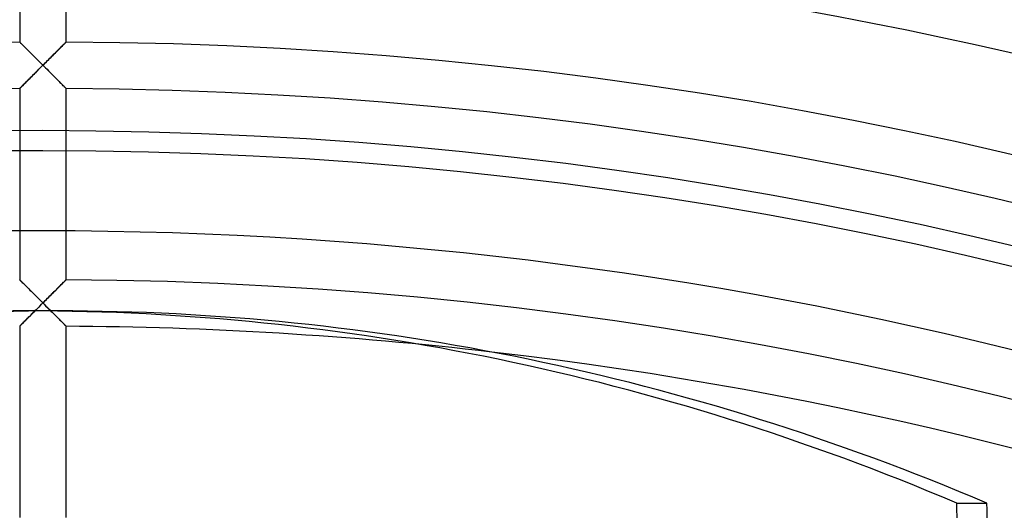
# Model space of a CAD drawing. Header units: millimetres. Extents: x -250 to 250, y -250 to 250.
# Tile 22 of 26: x -1 to 48, y 186 to 211. Entities that reach past the tile are written whole.
import ezdxf

# ---------------------------------------------------------------- set-up
doc = ezdxf.new("R2010")
doc.units = ezdxf.units.MM
doc.layers.add('HIDDEN', color=7, linetype='Continuous')
doc.layers.add('THICK', color=7, linetype='Continuous')

msp = doc.modelspace()

# ---------------------------------------------------------------- linework, layer by layer
at = {"layer": 'HIDDEN'}
for p, q in [((-1.16, 218.97), (-1.16, 209.423)), ((1.16, 209.423), (1.16, 218.97)), ((-1.157, 209.421), (-1.16, 209.423)), ((-1.16, 209.423), (-1.157, 209.42)), ((-1.149, 209.412), (-1.157, 209.421)), ((-1.157, 209.42), (-1.148, 209.411)), ((-1.135, 209.399), (-1.149, 209.412)), ((-1.148, 209.411), (-1.133, 209.397)), ((-1.116, 209.38), (-1.135, 209.399)), ((-1.133, 209.397), (-1.113, 209.376)), ((-1.092, 209.356), (-1.116, 209.38)), ((-1.113, 209.376), (-1.087, 209.351)), ((-1.064, 209.328), (-1.092, 209.356)), ((-1.087, 209.351), (-1.057, 209.321)), ((-1.032, 209.296), (-1.064, 209.328)), ((-1.057, 209.321), (-1.023, 209.287)), ((-0.996, 209.261), (-1.032, 209.296)), ((-1.023, 209.287), (-0.985, 209.249)), ((-0.957, 209.222), (-0.996, 209.261)), ((-0.985, 209.249), (-0.943, 209.208)), ((-0.916, 209.18), (-0.957, 209.222)), ((-0.943, 209.208), (-0.899, 209.164)), ((-0.872, 209.136), (-0.916, 209.18)), ((-0.899, 209.164), (-0.852, 209.117)), ((-0.825, 209.09), (-0.872, 209.136)), ((-0.852, 209.117), (-0.803, 209.068)), ((-0.777, 209.042), (-0.825, 209.09)), ((-0.803, 209.068), (-0.752, 209.018)), ((-0.727, 208.993), (-0.777, 209.042)), ((-0.752, 209.018), (-0.7, 208.965)), ((0.752, 209.018), (0.7, 208.965)), ((0.727, 208.993), (0.777, 209.042)), ((0.803, 209.068), (0.752, 209.018)), ((0.777, 209.042), (0.825, 209.09)), ((0.852, 209.117), (0.803, 209.068)), ((0.825, 209.09), (0.872, 209.136)), ((0.899, 209.164), (0.852, 209.117)), ((0.872, 209.136), (0.916, 209.18)), ((0.943, 209.208), (0.899, 209.164)), ((0.916, 209.18), (0.957, 209.222)), ((0.985, 209.249), (0.943, 209.208)), ((0.957, 209.222), (0.996, 209.261)), ((1.023, 209.287), (0.985, 209.249)), ((0.996, 209.261), (1.032, 209.296)), ((1.057, 209.321), (1.023, 209.287)), ((1.032, 209.296), (1.064, 209.328)), ((1.087, 209.351), (1.057, 209.321)), ((1.064, 209.328), (1.092, 209.356)), ((1.113, 209.376), (1.087, 209.351)), ((1.092, 209.356), (1.116, 209.38)), ((1.133, 209.397), (1.113, 209.376)), ((1.116, 209.38), (1.135, 209.399)), ((1.148, 209.411), (1.133, 209.397)), ((1.135, 209.399), (1.149, 209.412)), ((1.157, 209.42), (1.148, 209.411)), ((1.149, 209.412), (1.157, 209.421)), ((1.16, 209.423), (1.157, 209.42)), ((1.157, 209.421), (1.16, 209.423)), ((-0.676, 208.942), (-0.727, 208.993)), ((-0.7, 208.965), (-0.646, 208.911)), ((-0.623, 208.889), (-0.676, 208.942)), ((-0.646, 208.911), (-0.59, 208.856)), ((-0.57, 208.836), (-0.623, 208.889)), ((-0.59, 208.856), (-0.534, 208.8)), ((-0.515, 208.781), (-0.57, 208.836)), ((-0.534, 208.8), (-0.477, 208.743)), ((-0.46, 208.726), (-0.515, 208.781)), ((-0.477, 208.743), (-0.419, 208.685)), ((-0.404, 208.67), (-0.46, 208.726)), ((-0.419, 208.685), (-0.36, 208.626)), ((-0.347, 208.613), (-0.404, 208.67)), ((-0.36, 208.626), (-0.301, 208.567)), ((-0.29, 208.556), (-0.347, 208.613)), ((-0.301, 208.567), (-0.241, 208.508)), ((-0.232, 208.499), (-0.29, 208.556)), ((0.232, 208.499), (0.29, 208.556)), ((0.301, 208.567), (0.241, 208.508)), ((0.29, 208.556), (0.347, 208.613)), ((0.36, 208.626), (0.301, 208.567)), ((0.347, 208.613), (0.404, 208.67)), ((0.419, 208.685), (0.36, 208.626)), ((0.404, 208.67), (0.46, 208.726)), ((0.477, 208.743), (0.419, 208.685)), ((0.46, 208.726), (0.515, 208.781)), ((0.534, 208.8), (0.477, 208.743)), ((0.515, 208.781), (0.57, 208.836)), ((0.59, 208.856), (0.534, 208.8)), ((0.57, 208.836), (0.623, 208.889)), ((0.646, 208.911), (0.59, 208.856)), ((0.623, 208.889), (0.676, 208.942)), ((0.7, 208.965), (0.646, 208.911)), ((0.676, 208.942), (0.727, 208.993)), ((-0.272, 207.995), (-0.205, 208.062)), ((-0.201, 208.065), (-0.267, 207.999)), ((-0.241, 208.508), (-0.181, 208.448)), ((-0.174, 208.441), (-0.232, 208.499)), ((-0.205, 208.062), (-0.137, 208.13)), ((-0.134, 208.132), (-0.201, 208.065)), ((-0.181, 208.448), (-0.121, 208.387)), ((-0.116, 208.383), (-0.174, 208.441)), ((-0.137, 208.13), (-0.068, 208.198)), ((-0.067, 208.199), (-0.134, 208.132)), ((-0.121, 208.387), (-0.06, 208.327)), ((-0.058, 208.325), (-0.116, 208.383)), ((-0.068, 208.198), (0, 208.267)), ((0, 208.267), (-0.067, 208.199)), ((-0.06, 208.327), (0, 208.267)), ((0, 208.267), (-0.058, 208.325)), ((0.06, 208.327), (0, 208.267)), ((0, 208.267), (0.058, 208.325)), ((0, 208.267), (0.068, 208.198)), ((0.067, 208.199), (0, 208.267)), ((0.058, 208.325), (0.116, 208.383)), ((0.121, 208.387), (0.06, 208.327)), ((0.134, 208.132), (0.067, 208.199)), ((0.068, 208.198), (0.137, 208.13)), ((0.116, 208.383), (0.174, 208.441)), ((0.181, 208.448), (0.121, 208.387)), ((0.201, 208.065), (0.134, 208.132)), ((0.137, 208.13), (0.205, 208.062)), ((0.174, 208.441), (0.232, 208.499)), ((0.241, 208.508), (0.181, 208.448)), ((0.267, 207.999), (0.201, 208.065)), ((0.205, 208.062), (0.272, 207.995)), ((-0.755, 207.511), (-0.701, 207.564)), ((-0.69, 207.575), (-0.744, 207.522)), ((-0.701, 207.564), (-0.645, 207.62)), ((-0.635, 207.631), (-0.69, 207.575)), ((-0.645, 207.62), (-0.587, 207.678)), ((-0.578, 207.688), (-0.635, 207.631)), ((-0.587, 207.678), (-0.528, 207.738)), ((-0.519, 207.747), (-0.578, 207.688)), ((-0.528, 207.738), (-0.466, 207.8)), ((-0.458, 207.808), (-0.519, 207.747)), ((-0.466, 207.8), (-0.403, 207.864)), ((-0.396, 207.871), (-0.458, 207.808)), ((-0.403, 207.864), (-0.338, 207.928)), ((-0.332, 207.934), (-0.396, 207.871)), ((-0.338, 207.928), (-0.272, 207.995)), ((-0.267, 207.999), (-0.332, 207.934)), ((0.332, 207.934), (0.267, 207.999)), ((0.272, 207.995), (0.338, 207.928)), ((0.396, 207.871), (0.332, 207.934)), ((0.338, 207.928), (0.403, 207.864)), ((0.458, 207.808), (0.396, 207.871)), ((0.403, 207.864), (0.466, 207.8)), ((0.519, 207.747), (0.458, 207.808)), ((0.466, 207.8), (0.528, 207.738)), ((0.578, 207.688), (0.519, 207.747)), ((0.528, 207.738), (0.587, 207.678)), ((0.635, 207.631), (0.578, 207.688)), ((0.587, 207.678), (0.645, 207.62)), ((0.69, 207.575), (0.635, 207.631)), ((0.645, 207.62), (0.701, 207.564)), ((0.744, 207.522), (0.69, 207.575)), ((0.701, 207.564), (0.755, 207.511)), ((-1.157, 207.107), (-1.16, 207.103)), ((-1.16, 207.103), (-1.157, 207.106)), ((-1.16, 207.103), (-1.16, 199.997)), ((-1.147, 207.116), (-1.157, 207.107)), ((-1.157, 207.106), (-1.15, 207.113)), ((-1.15, 207.113), (-1.138, 207.126)), ((-1.132, 207.131), (-1.147, 207.116)), ((-1.138, 207.126), (-1.121, 207.143)), ((-1.111, 207.152), (-1.132, 207.131)), ((-1.121, 207.143), (-1.099, 207.164)), ((-1.085, 207.179), (-1.111, 207.152)), ((-1.099, 207.164), (-1.074, 207.19)), ((-1.054, 207.21), (-1.085, 207.179)), ((-1.074, 207.19), (-1.045, 207.219)), ((-1.019, 207.245), (-1.054, 207.21)), ((-1.045, 207.219), (-1.013, 207.251)), ((-0.98, 207.284), (-1.019, 207.245)), ((-1.013, 207.251), (-0.978, 207.287)), ((-0.938, 207.326), (-0.98, 207.284)), ((-0.978, 207.287), (-0.939, 207.325)), ((-0.939, 207.325), (-0.898, 207.367)), ((-0.893, 207.372), (-0.938, 207.326)), ((-0.898, 207.367), (-0.853, 207.412)), ((-0.845, 207.42), (-0.893, 207.372)), ((-0.853, 207.412), (-0.805, 207.46)), ((-0.795, 207.47), (-0.845, 207.42)), ((-0.805, 207.46), (-0.755, 207.511)), ((-0.744, 207.522), (-0.795, 207.47)), ((0.795, 207.47), (0.744, 207.522)), ((0.755, 207.511), (0.805, 207.46)), ((0.845, 207.42), (0.795, 207.47)), ((0.805, 207.46), (0.853, 207.412)), ((0.893, 207.372), (0.845, 207.42)), ((0.853, 207.412), (0.898, 207.367)), ((0.938, 207.326), (0.893, 207.372)), ((0.898, 207.367), (0.939, 207.325)), ((0.98, 207.284), (0.938, 207.326)), ((0.939, 207.325), (0.978, 207.287)), ((0.978, 207.287), (1.013, 207.251)), ((1.019, 207.245), (0.98, 207.284)), ((1.013, 207.251), (1.045, 207.219)), ((1.054, 207.21), (1.019, 207.245)), ((1.045, 207.219), (1.074, 207.19)), ((1.085, 207.179), (1.054, 207.21)), ((1.074, 207.19), (1.099, 207.164)), ((1.111, 207.152), (1.085, 207.179)), ((1.099, 207.164), (1.121, 207.143)), ((1.132, 207.131), (1.111, 207.152)), ((1.121, 207.143), (1.138, 207.126)), ((1.147, 207.116), (1.132, 207.131)), ((1.138, 207.126), (1.15, 207.113)), ((1.157, 207.107), (1.147, 207.116)), ((1.15, 207.113), (1.157, 207.106)), ((1.16, 207.103), (1.157, 207.107)), ((1.157, 207.106), (1.16, 207.103)), ((1.16, 199.997), (1.16, 207.103)), ((-1.157, 197.554), (-1.16, 197.557)), ((-1.149, 197.545), (-1.157, 197.554)), ((-1.135, 197.532), (-1.149, 197.545)), ((-1.116, 197.513), (-1.135, 197.532)), ((-1.092, 197.489), (-1.116, 197.513)), ((-1.064, 197.461), (-1.092, 197.489)), ((-1.032, 197.429), (-1.064, 197.461)), ((-0.996, 197.394), (-1.032, 197.429)), ((-0.958, 197.355), (-0.996, 197.394)), ((-0.916, 197.314), (-0.958, 197.355)), ((-0.872, 197.27), (-0.916, 197.314)), ((-0.825, 197.224), (-0.872, 197.27)), ((-0.777, 197.176), (-0.825, 197.224)), ((0.803, 197.202), (0.752, 197.151)), ((0.852, 197.251), (0.803, 197.202)), ((0.899, 197.297), (0.852, 197.251)), ((0.943, 197.341), (0.899, 197.297)), ((0.985, 197.382), (0.943, 197.341)), ((1.023, 197.42), (0.985, 197.382)), ((1.057, 197.454), (1.023, 197.42)), ((1.087, 197.484), (1.057, 197.454)), ((1.113, 197.51), (1.087, 197.484)), ((1.133, 197.53), (1.113, 197.51)), ((1.148, 197.545), (1.133, 197.53)), ((1.157, 197.554), (1.148, 197.545)), ((1.16, 197.557), (1.157, 197.554)), ((-0.727, 197.126), (-0.777, 197.176)), ((-0.676, 197.075), (-0.727, 197.126)), ((-0.623, 197.022), (-0.676, 197.075)), ((-0.57, 196.969), (-0.623, 197.022)), ((-0.515, 196.914), (-0.57, 196.969)), ((-0.46, 196.859), (-0.515, 196.914)), ((-0.404, 196.803), (-0.46, 196.859)), ((-0.347, 196.747), (-0.404, 196.803)), ((-0.29, 196.69), (-0.347, 196.747)), ((0.36, 196.76), (0.301, 196.701)), ((0.419, 196.818), (0.36, 196.76)), ((0.477, 196.876), (0.419, 196.818)), ((0.534, 196.933), (0.477, 196.876)), ((0.591, 196.99), (0.534, 196.933)), ((0.646, 197.045), (0.591, 196.99)), ((0.7, 197.099), (0.646, 197.045)), ((0.752, 197.151), (0.7, 197.099)), ((-0.232, 196.632), (-0.29, 196.69)), ((-0.174, 196.574), (-0.232, 196.632)), ((-0.205, 196.195), (-0.137, 196.263)), ((-0.116, 196.516), (-0.174, 196.574)), ((-0.137, 196.263), (-0.068, 196.332)), ((-0.058, 196.458), (-0.116, 196.516)), ((-0.068, 196.332), (0, 196.4)), ((0, 196.4), (-0.058, 196.458)), ((0.06, 196.46), (0, 196.4)), ((0, 196.4), (0.068, 196.332)), ((0.121, 196.521), (0.06, 196.46)), ((0.068, 196.332), (0.137, 196.263)), ((0.181, 196.581), (0.121, 196.521)), ((0.137, 196.263), (0.205, 196.195)), ((0.241, 196.641), (0.181, 196.581)), ((0.301, 196.701), (0.241, 196.641)), ((-0.701, 195.698), (-0.645, 195.754)), ((-0.637, 195.762), (-0.692, 195.707)), ((-0.645, 195.754), (-0.587, 195.812)), ((-0.58, 195.819), (-0.637, 195.762)), ((-0.587, 195.812), (-0.527, 195.872)), ((-0.522, 195.878), (-0.58, 195.819)), ((-0.527, 195.872), (-0.466, 195.934)), ((-0.461, 195.938), (-0.522, 195.878)), ((-0.466, 195.934), (-0.402, 195.997)), ((-0.4, 196), (-0.461, 195.938)), ((-0.402, 195.997), (-0.338, 196.062)), ((-0.338, 196.062), (-0.272, 196.128)), ((-0.272, 196.128), (-0.205, 196.195)), ((0.205, 196.195), (0.272, 196.128)), ((0.272, 196.128), (0.338, 196.062)), ((0.338, 196.062), (0.402, 195.997)), ((0.461, 195.938), (0.4, 196)), ((0.402, 195.997), (0.466, 195.934)), ((0.522, 195.878), (0.461, 195.938)), ((0.466, 195.934), (0.527, 195.872)), ((0.58, 195.819), (0.522, 195.878)), ((0.527, 195.872), (0.587, 195.812)), ((0.637, 195.762), (0.58, 195.819)), ((0.587, 195.812), (0.645, 195.754)), ((0.692, 195.707), (0.637, 195.762)), ((0.645, 195.754), (0.701, 195.698)), ((-1.157, 195.24), (-1.16, 195.237)), ((-1.16, 195.237), (-1.157, 195.239)), ((-1.16, 195.237), (-1.16, 185.69)), ((-1.148, 195.249), (-1.157, 195.24)), ((-1.157, 195.239), (-1.15, 195.247)), ((-1.15, 195.247), (-1.138, 195.259)), ((-1.132, 195.264), (-1.148, 195.249)), ((-1.138, 195.259), (-1.121, 195.276)), ((-1.112, 195.285), (-1.132, 195.264)), ((-1.121, 195.276), (-1.099, 195.298)), ((-1.086, 195.311), (-1.112, 195.285)), ((-1.099, 195.298), (-1.074, 195.323)), ((-1.055, 195.342), (-1.086, 195.311)), ((-1.074, 195.323), (-1.045, 195.352)), ((-1.02, 195.377), (-1.055, 195.342)), ((-1.045, 195.352), (-1.013, 195.385)), ((-0.981, 195.416), (-1.02, 195.377)), ((-1.013, 195.385), (-0.977, 195.42)), ((-0.939, 195.458), (-0.981, 195.416)), ((-0.977, 195.42), (-0.939, 195.459)), ((-0.894, 195.504), (-0.939, 195.458)), ((-0.939, 195.459), (-0.897, 195.501)), ((-0.897, 195.501), (-0.853, 195.546)), ((-0.847, 195.551), (-0.894, 195.504)), ((-0.853, 195.546), (-0.805, 195.594)), ((-0.797, 195.601), (-0.847, 195.551)), ((-0.805, 195.594), (-0.754, 195.644)), ((-0.745, 195.653), (-0.797, 195.601)), ((-0.754, 195.644), (-0.701, 195.698)), ((-0.692, 195.707), (-0.745, 195.653)), ((0.745, 195.653), (0.692, 195.707)), ((0.701, 195.698), (0.754, 195.644)), ((0.797, 195.601), (0.745, 195.653)), ((0.754, 195.644), (0.805, 195.594)), ((0.847, 195.551), (0.797, 195.601)), ((0.805, 195.594), (0.853, 195.546)), ((0.894, 195.504), (0.847, 195.551)), ((0.853, 195.546), (0.897, 195.501)), ((0.939, 195.458), (0.894, 195.504)), ((0.897, 195.501), (0.939, 195.459)), ((0.939, 195.459), (0.977, 195.42)), ((0.981, 195.416), (0.939, 195.458)), ((0.977, 195.42), (1.013, 195.385)), ((1.02, 195.377), (0.981, 195.416)), ((1.013, 195.385), (1.045, 195.352)), ((1.055, 195.342), (1.02, 195.377)), ((1.045, 195.352), (1.074, 195.323)), ((1.086, 195.311), (1.055, 195.342)), ((1.074, 195.323), (1.099, 195.298)), ((1.112, 195.285), (1.086, 195.311)), ((1.099, 195.298), (1.121, 195.276)), ((1.132, 195.264), (1.112, 195.285)), ((1.121, 195.276), (1.138, 195.259)), ((1.148, 195.249), (1.132, 195.264)), ((1.138, 195.259), (1.15, 195.247)), ((1.157, 195.24), (1.148, 195.249)), ((1.15, 195.247), (1.157, 195.239)), ((1.16, 195.237), (1.157, 195.24)), ((1.157, 195.239), (1.16, 195.237)), ((1.16, 185.69), (1.16, 195.237))]:
    msp.add_line(p, q, dxfattribs=at)
for radius, start, end in [(233.16, 89.99998, 180.00002), (233.16, 0, 89.99998), (230.84, 89.99998, 180.00002), (230.84, 0, 89.99998), (221.293, 90.30033, 179.69968), (221.293, 0.30034, 89.69964), (218.973, 0.3035, 89.69649), (209.427, 90.31734, 179.68266), (209.427, 0.31736, 89.68262), (207.107, 90.32089, 179.67911), (207.107, 0.32091, 89.67907), (204, 89.99998, 270.00002), (204, 270.00002, 89.99998), (195.24, 83.40673, 89.65959)]:
    msp.add_arc((0, 0), radius, start, end, dxfattribs=at)
msp.add_ellipse((0.752, 0), major_axis=(0, 196), ratio=0.766044, start_param=0, end_param=0.314159, dxfattribs=at)
at = {"layer": 'THICK'}
for p, q in [((-1.16, 199.997), (-1.16, 197.557)), ((1.16, 197.557), (1.16, 199.997)), ((-1.16, 197.557), (-1.157, 197.554)), ((-1.157, 197.554), (-1.148, 197.545)), ((-1.148, 197.545), (-1.133, 197.53)), ((-1.133, 197.53), (-1.113, 197.51)), ((-1.113, 197.51), (-1.087, 197.484)), ((-1.087, 197.484), (-1.057, 197.454)), ((-1.057, 197.454), (-1.023, 197.42)), ((-1.023, 197.42), (-0.985, 197.382)), ((-0.985, 197.382), (-0.943, 197.341)), ((-0.943, 197.341), (-0.899, 197.297)), ((-0.899, 197.297), (-0.852, 197.251)), ((-0.852, 197.251), (-0.803, 197.202)), ((-0.803, 197.202), (-0.752, 197.151)), ((0.777, 197.176), (0.825, 197.224)), ((0.825, 197.224), (0.872, 197.27)), ((0.872, 197.27), (0.916, 197.314)), ((0.916, 197.314), (0.958, 197.355)), ((0.958, 197.355), (0.996, 197.394)), ((0.996, 197.394), (1.032, 197.429)), ((1.032, 197.429), (1.064, 197.461)), ((1.064, 197.461), (1.092, 197.489)), ((1.092, 197.489), (1.116, 197.513)), ((1.116, 197.513), (1.135, 197.532)), ((1.135, 197.532), (1.149, 197.545)), ((1.149, 197.545), (1.157, 197.554)), ((1.157, 197.554), (1.16, 197.557)), ((-0.752, 197.151), (-0.7, 197.099)), ((-0.7, 197.099), (-0.646, 197.045)), ((-0.646, 197.045), (-0.591, 196.99)), ((-0.591, 196.99), (-0.534, 196.933)), ((-0.534, 196.933), (-0.477, 196.876)), ((-0.477, 196.876), (-0.419, 196.818)), ((-0.419, 196.818), (-0.36, 196.76)), ((-0.36, 196.76), (-0.301, 196.701)), ((0.29, 196.69), (0.347, 196.747)), ((0.347, 196.747), (0.404, 196.803)), ((0.404, 196.803), (0.46, 196.859)), ((0.46, 196.859), (0.515, 196.914)), ((0.515, 196.914), (0.57, 196.969)), ((0.57, 196.969), (0.623, 197.022)), ((0.623, 197.022), (0.676, 197.075)), ((0.676, 197.075), (0.727, 197.126)), ((0.727, 197.126), (0.777, 197.176)), ((-0.301, 196.701), (-0.241, 196.641)), ((-0.241, 196.641), (-0.181, 196.581)), ((-0.136, 196.264), (-0.203, 196.197)), ((-0.181, 196.581), (-0.121, 196.521)), ((-0.068, 196.332), (-0.136, 196.264)), ((-0.121, 196.521), (-0.06, 196.46)), ((0, 196.4), (-0.068, 196.332)), ((-0.06, 196.46), (0, 196.4)), ((0, 196.4), (0.058, 196.458)), ((0.068, 196.332), (0, 196.4)), ((0.058, 196.458), (0.116, 196.516)), ((0.136, 196.264), (0.068, 196.332)), ((0.116, 196.516), (0.174, 196.574)), ((0.203, 196.197), (0.136, 196.264)), ((0.174, 196.574), (0.232, 196.632)), ((0.232, 196.632), (0.29, 196.69)), ((0.752, 196), (-0.752, 196)), ((-0.335, 196.064), (-0.4, 196)), ((-0.27, 196.13), (-0.335, 196.064)), ((-0.203, 196.197), (-0.27, 196.13)), ((0.27, 196.13), (0.203, 196.197)), ((0.335, 196.064), (0.27, 196.13)), ((0.4, 196), (0.335, 196.064)), ((45.645, 186.407), (47.149, 186.407))]:
    msp.add_line(p, q, dxfattribs=at)
for radius, start, end in [(214.393, 0, 180.00002), (205, 89.99998, 270.00002), (205, 270.00002, 89.99998), (200, 0, 180.00002), (197.56, 0.33644, 89.6636), (195.24, 24.5933, 83.40673)]:
    msp.add_arc((0, 0), radius, start, end, dxfattribs=at)
for centre, major_axis, start_param, end_param in [((-0.752, 0), (0, -196), -3.141593, -2.827433), ((-0.752, 0), (0, -196), 2.827433, 3.141593), ((0.752, 0), (0, 196), -0.314159, 0), ((-76.854, 181.093), (0, -160), 1.570796, 1.604014), ((-75.35, 181.093), (0, 160), -1.570796, -1.537579)]:
    msp.add_ellipse(centre, major_axis=major_axis, ratio=0.766044, start_param=start_param, end_param=end_param, dxfattribs=at)

doc.saveas('drawing.dxf')
